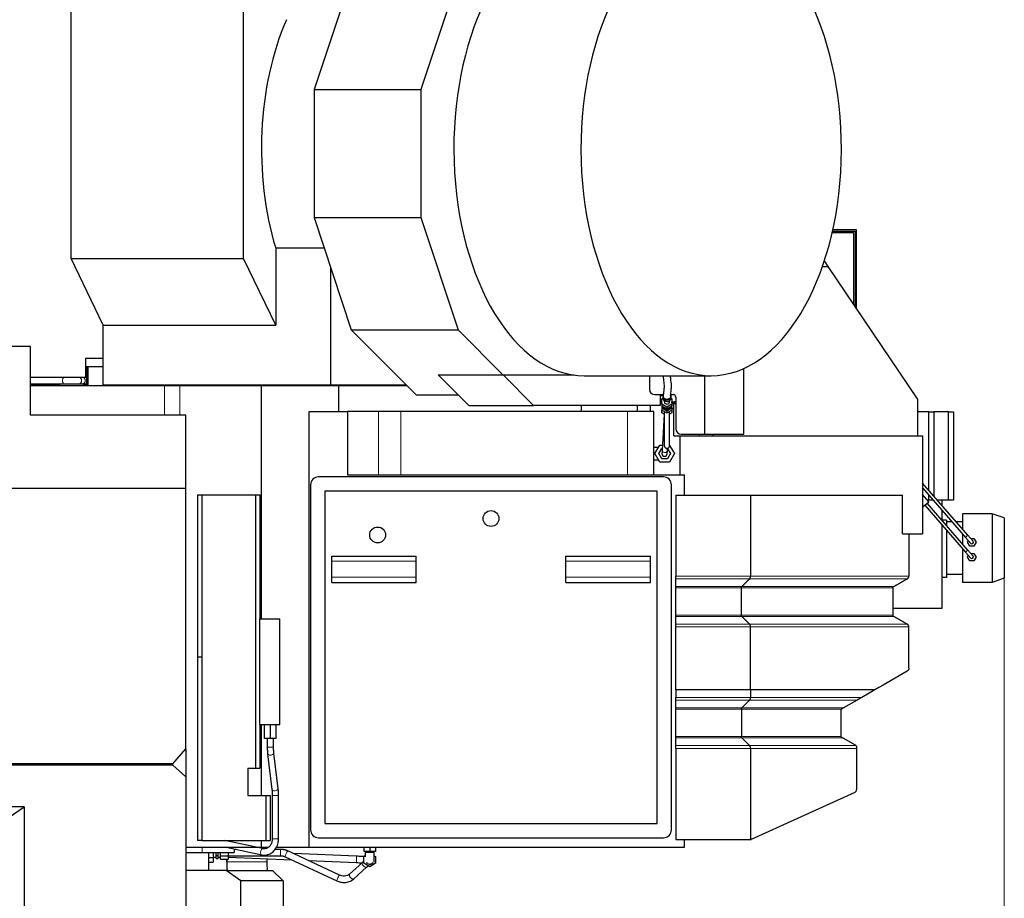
# Model space of a CAD drawing. Header units: inches. Extents: x 0 to 23760, y -13 to 16800.
# Tile 246 of 247: x 20388 to 22254, y 13508 to 15173. Entities that reach past the tile are written whole.
import ezdxf

# ---------------------------------------------------------------- set-up
doc = ezdxf.new("R2010")
doc.units = ezdxf.units.IN
doc.layers.add('254', color=7, linetype='Continuous', true_color=0xffffff)
doc.styles.add('latin_extended', font='simplex.shx')
doc.dimstyles.get("Standard").update_dxf_attribs({"dimtxt": 0.18, "dimasz": 0.18, "dimexe": 0.18, "dimexo": 0.0625, "dimgap": 0.09, "dimtad": 0, "dimtih": 1, "dimtoh": 1, "dimdec": 4, "dimzin": 0, "dimdsep": 46, "dimtxsty": 'Standard', "dimcen": 0.09, "dimadec": 0, "dimazin": 0, "dimtfac": 1, "dimtdec": 4, "dimtofl": 0, "dimtmove": 0, "dimatfit": 3, "dimfxl": 1, "dimtolj": 1, "dimtzin": 0, "dimarcsym": 0})

# ---------------------------------------------------------------- blocks, each defined once
blk = doc.blocks.new('_U13')
at = {"layer": '254', "color": 3, "linetype": 'Continuous', "lineweight": 13, "transparency": 16777216}
for p, q in [((22254.5, 14131.8), (22254.5, 10458.8)), ((20346.5, 12536.9), (20346.5, 10458.8)), ((20486.5, 10498.8), (22114.5, 10498.8))]:
    blk.add_line(p, q, dxfattribs=at)
at = {"layer": '254', "color": 3, "transparency": 16777216}
for points in [[(20486.5, 10522.2), (20486.5, 10475.5), (20346.5, 10498.8)], [(22114.5, 10475.5), (22114.5, 10522.2), (22254.5, 10498.8)]]:
    blk.add_solid(points, dxfattribs=at)
at = {"layer": 'Defpoints', "color": 0, "transparency": 16777216}
for p in [(22254.5, 14171.8), (20346.5, 12576.9), (22254.5, 10498.8)]:
    blk.add_point(p, dxfattribs=at)
at = {"layer": '254', "color": 2, "lineweight": 13, "transparency": 16777216, "insert": (21067.2, 10708.8), "char_height": 140, "attachment_point": 1, "style": 'latin_extended'}
blk.add_mtext('\\A1;1908', dxfattribs=at)

msp = doc.modelspace()

# ---------------------------------------------------------------- linework, layer by layer
at = {"layer": '254', "color": 2, "linetype": 'Continuous', "lineweight": 25}
for p, q in [((21015.208, 15249.048), (20946.215, 15040.706)), ((21217.425, 15249.048), (21148.431, 15040.706)), ((20485.704, 14720.397), (20485.704, 15226.943)), ((20812.546, 14720.397), (20812.546, 15226.943)), ((20946.215, 15040.706), (21148.431, 15040.706)), ((20946.215, 15040.706), (20946.215, 14798.454)), ((21148.431, 15040.706), (21148.431, 14798.454)), ((20946.215, 14798.454), (21016.668, 14585.703)), ((20946.215, 14798.454), (21148.431, 14798.454)), ((21148.431, 14798.454), (21218.885, 14585.703)), ((21928.293, 14770.22), (21968.477, 14770.22)), ((21928.776, 14772.344), (21971.477, 14772.344)), ((21974.477, 14775.344), (21929.441, 14775.344)), ((21968.477, 14770.22), (21968.477, 14635.012)), ((21971.477, 14772.344), (21971.477, 14630.562)), ((21974.477, 14626.118), (21974.477, 14775.344)), ((20965.492, 14740.241), (20873.233, 14740.241)), ((20873.233, 14740.241), (20873.233, 14594.303)), ((20485.704, 14720.397), (20812.546, 14720.397)), ((20546.392, 14594.303), (20485.704, 14720.397)), ((20873.233, 14594.303), (20812.546, 14720.397)), ((21920.702, 14705.845), (21913.517, 14716.497)), ((20977.266, 14704.687), (20977.266, 14481.08)), ((21909.93, 14705.845), (21920.702, 14705.845)), ((22089.997, 14454.856), (21920.702, 14705.845)), ((20546.392, 14481.08), (20546.392, 14594.303)), ((20546.392, 14594.303), (20873.233, 14594.303)), ((21016.668, 14585.703), (21139.398, 14462.165)), ((21016.668, 14585.703), (21218.885, 14585.703)), ((21218.885, 14585.703), (21304.096, 14499.931)), ((20408.497, 14553.845), (20346.497, 14553.845)), ((20408.497, 14423.845), (20408.497, 14553.845)), ((20546.392, 14531.345), (20512.557, 14531.345)), ((20512.557, 14531.345), (20512.557, 14495.345)), ((20514.649, 14516.08), (20517.105, 14516.08)), ((20514.649, 14516.08), (20514.649, 14479.845)), ((20517.105, 14516.08), (20546.391, 14516.08)), ((20517.105, 14516.08), (20517.105, 14479.845)), ((21760.997, 14387.845), (21760.997, 14512.446)), ((20472.556, 14495.345), (20408.497, 14495.345)), ((20472.556, 14495.345), (20472.446, 14495.341)), ((20507.377, 14495.345), (20500.498, 14495.345)), ((20507.531, 14495.341), (20507.374, 14495.345)), ((20514.65, 14495.345), (20507.374, 14495.345)), ((21181.492, 14499.93), (21304.365, 14499.93)), ((21239.113, 14441.93), (21181.492, 14499.93)), ((21304.365, 14499.93), (21438.289, 14499.93)), ((21361.986, 14441.93), (21304.365, 14499.93)), ((21457.962, 14498.561), (21698.793, 14498.561)), ((21581.788, 14498.561), (21581.788, 14472.845)), ((21686.775, 14387.845), (21686.775, 14498.562)), ((20408.497, 14483.345), (20472.556, 14483.345)), ((20464.586, 14481.845), (20408.498, 14481.845)), ((20408.5, 14479.845), (20662.766, 14479.845)), ((20500.498, 14483.345), (20507.377, 14483.345)), ((20507.374, 14483.345), (20514.65, 14483.345)), ((20512.557, 14481.845), (20508.444, 14481.845)), ((20512.557, 14483.345), (20512.557, 14481.845)), ((20512.557, 14481.845), (20514.652, 14481.845)), ((20513.888, 14481.369), (20513.416, 14481.845)), ((20514.361, 14481.845), (20513.888, 14481.369)), ((20513.888, 14481.369), (20514.649, 14481.369)), ((20546.392, 14481.08), (20977.266, 14481.08)), ((20582.637, 14481.08), (20582.637, 14479.845)), ((20596.564, 14481.08), (20596.564, 14479.845)), ((20662.766, 14479.845), (20691.592, 14479.845)), ((20691.592, 14479.845), (20846.497, 14479.845)), ((20846.497, 14479.845), (20993.04, 14479.845)), ((20846.497, 14037.86), (20846.497, 14479.845)), ((20957.917, 14481.08), (20957.917, 14479.845)), ((20977.266, 14481.08), (21120.61, 14481.08)), ((20993.04, 14479.845), (21121.836, 14479.845)), ((20993.04, 14430.845), (20993.04, 14479.845)), ((21139.398, 14462.165), (21219.012, 14462.165)), ((21591.788, 14462.845), (21607.466, 14462.845)), ((21602.209, 14462.165), (21607.247, 14462.165)), ((21602.213, 14462.845), (21602.213, 14441.93)), ((21605.497, 14455.052), (21607.134, 14455.965)), ((21605.497, 14444.456), (21605.497, 14455.052)), ((21606.997, 14460.236), (21606.997, 14457.389)), ((21606.997, 14457.389), (21606.997, 14457.389)), ((21609.997, 14451.357), (21609.997, 14449.754)), ((21619.997, 14449.754), (21619.997, 14451.357)), ((21619.997, 14449.754), (21619.997, 14449.754)), ((21622.527, 14462.845), (21626.788, 14462.845)), ((21622.859, 14455.965), (21624.497, 14455.052)), ((21622.997, 14457.389), (21622.997, 14460.236)), ((21624.496, 14447.343), (21626.872, 14447.343)), ((21624.497, 14455.052), (21624.497, 14444.456)), ((21631.788, 14457.845), (21631.788, 14397.845)), ((22089.997, 14454.856), (22089.997, 14384.345)), ((20936.497, 14430.845), (21009.141, 14430.845)), ((20936.497, 13604.845), (20936.497, 14430.845)), ((21068.331, 14430.845), (21009.141, 14430.845)), ((21009.141, 14430.845), (21009.141, 14310.845)), ((21110.41, 14430.845), (21068.331, 14430.845)), ((21540.412, 14430.845), (21110.41, 14430.845)), ((21239.113, 14441.93), (21361.986, 14441.93)), ((21602.213, 14441.93), (21361.986, 14441.93)), ((21453.128, 14430.845), (21453.128, 14441.931)), ((21558.977, 14430.845), (21453.128, 14430.845)), ((21467.014, 14430.845), (21467.014, 14430.846)), ((21590.35, 14430.845), (21540.412, 14430.845)), ((21558.977, 14430.845), (21558.977, 14441.931)), ((21583.977, 14430.845), (21558.977, 14430.845)), ((21583.977, 14430.845), (21583.977, 14441.931)), ((21590.35, 14310.845), (21590.35, 14430.845)), ((21602.211, 14445.845), (21605.494, 14445.845)), ((21605.497, 14444.456), (21605.497, 14440.832)), ((21614.997, 14439.158), (21605.497, 14444.456)), ((21605.497, 14440.833), (21605.497, 14437.209)), ((21614.997, 14435.534), (21605.497, 14440.832)), ((21605.497, 14437.209), (21605.497, 14433.585)), ((21605.497, 14437.209), (21614.997, 14431.911)), ((21605.497, 14428.359), (21605.497, 14433.586)), ((21605.497, 14433.585), (21614.997, 14428.288)), ((21609.997, 14425.761), (21605.497, 14428.359)), ((21608.163, 14437.793), (21608.163, 14437.275)), ((21608.163, 14437.793), (21612.33, 14435.468)), ((21608.163, 14437.275), (21612.33, 14434.951)), ((21609.997, 14431.076), (21609.997, 14366.091)), ((21612.33, 14435.468), (21612.33, 14434.951)), ((21624.497, 14444.456), (21614.997, 14439.158)), ((21624.497, 14440.832), (21614.997, 14435.534)), ((21614.997, 14439.158), (21614.997, 14435.534)), ((21614.997, 14431.911), (21624.497, 14437.209)), ((21614.997, 14428.288), (21624.497, 14433.585)), ((21614.997, 14431.911), (21614.997, 14428.288)), ((21617.663, 14435.468), (21621.83, 14437.793)), ((21617.663, 14434.951), (21621.83, 14437.275)), ((21617.663, 14435.468), (21617.663, 14434.951)), ((21619.997, 14366.091), (21619.997, 14431.076)), ((21624.497, 14428.359), (21619.997, 14425.761)), ((21621.83, 14437.793), (21621.83, 14437.275)), ((21624.495, 14445.845), (21631.786, 14445.845)), ((21624.496, 14437.66), (21628.081, 14435.59)), ((21624.497, 14444.456), (21624.497, 14440.832)), ((21624.497, 14437.209), (21624.497, 14440.833)), ((21624.497, 14437.209), (21624.497, 14433.585)), ((21624.497, 14433.586), (21624.497, 14428.359)), ((21628.083, 14384.345), (21628.083, 14445.844)), ((22111.12, 14429.845), (22089.996, 14429.845)), ((22111.12, 14429.845), (22121.12, 14429.845)), ((22111.12, 14281.781), (22111.12, 14429.845)), ((22148.477, 14429.845), (22121.12, 14429.845)), ((22121.12, 14429.845), (22121.12, 14270.253)), ((22148.477, 14429.845), (22158.477, 14429.845)), ((22148.477, 14262.845), (22148.477, 14429.845)), ((22158.477, 14429.845), (22158.477, 14262.845)), ((20702.997, 14423.845), (20408.497, 14423.845)), ((20702.997, 14285.107), (20702.997, 14423.845)), ((21609.564, 14426.009), (21605.821, 14356.964)), ((21628.083, 14384.345), (21639.497, 14384.345)), ((21639.497, 14384.345), (22099.497, 14384.345)), ((21639.497, 14384.345), (21639.497, 14310.845)), ((21641.788, 14387.845), (21686.775, 14387.845)), ((21676.517, 14384.345), (21676.517, 14387.845)), ((21686.775, 14387.845), (21760.997, 14387.845)), ((21702.059, 14384.345), (21702.059, 14387.845)), ((22099.497, 14384.345), (22099.497, 14198.845)), ((21597.997, 14362.345), (21590.35, 14362.345)), ((21592.021, 14350.845), (21601.259, 14366.845)), ((21599.527, 14350.845), (21605.012, 14360.345)), ((21601.259, 14366.845), (21606.357, 14366.845)), ((21605.012, 14360.345), (21606.004, 14360.345)), ((21615.806, 14356.423), (21616.06, 14361.094)), ((21616.016, 14360.285), (21621.466, 14350.845)), ((21619.997, 14366.39), (21628.972, 14350.845)), ((21590.35, 14339.345), (21597.997, 14339.345)), ((21601.259, 14334.845), (21592.021, 14350.845)), ((21605.012, 14341.345), (21599.527, 14350.845)), ((21619.734, 14334.845), (21601.259, 14334.845)), ((21615.981, 14341.345), (21605.012, 14341.345)), ((21621.466, 14350.845), (21615.981, 14341.345)), ((21628.972, 14350.845), (21619.734, 14334.845)), ((21608.497, 14306.845), (20954.497, 14306.845)), ((21009.141, 14310.845), (21648.497, 14310.845)), ((21648.497, 14272.334), (21648.497, 14310.845)), ((20702.997, 14285.107), (20346.497, 14285.107)), ((20702.997, 13791.531), (20702.997, 14285.107)), ((20939.497, 14291.845), (20939.497, 13637.845)), ((21596.497, 14279.845), (20966.497, 14279.845)), ((20966.497, 14279.845), (20966.497, 13649.845)), ((21596.497, 13649.845), (21596.497, 14279.845)), ((21623.497, 13637.845), (21623.497, 14291.845)), ((22099.497, 14286.021), (22180.881, 14192.209)), ((22185.413, 14196.141), (22099.498, 14295.177)), ((20725.292, 14272.845), (20725.292, 13965.453)), ((20725.292, 14272.845), (20733.292, 14272.845)), ((20733.292, 14272.845), (20835.292, 14272.845)), ((20733.292, 14272.845), (20733.292, 13965.453)), ((20835.292, 14272.845), (20843.292, 14272.845)), ((20835.292, 14272.845), (20835.292, 13754.845)), ((20843.292, 14272.845), (20843.292, 14037.843)), ((21631.497, 14272.345), (21631.497, 14118.941)), ((21631.497, 14272.345), (21773.488, 14272.345)), ((21773.488, 14272.345), (22061.275, 14272.345)), ((21773.488, 14272.345), (21773.488, 14118.941)), ((22061.275, 14198.845), (22061.275, 14272.345)), ((22111.181, 14259.814), (22099.497, 14273.282)), ((22111.12, 14262.845), (22108.551, 14262.845)), ((22111.12, 14262.845), (22111.12, 14272.625)), ((22119.603, 14262.845), (22111.12, 14262.845)), ((22135.977, 14262.845), (22127.547, 14262.845)), ((22148.477, 14262.845), (22135.977, 14262.845)), ((22135.977, 14262.845), (22135.977, 14253.126)), ((22158.477, 14262.845), (22148.477, 14262.845)), ((22099.496, 14251.918), (22100.606, 14250.64)), ((22100.606, 14250.64), (22111.181, 14259.814)), ((22103.627, 14253.261), (22180.881, 14164.209)), ((22185.413, 14168.141), (22108.159, 14257.193)), ((22135.977, 14243.969), (22135.977, 14225.126)), ((22144.977, 14224.845), (22136.222, 14224.845)), ((22144.977, 14224.845), (22144.977, 14214.752)), ((22175.477, 14236.845), (22175.477, 14207.595)), ((22231.477, 14236.845), (22175.477, 14236.845)), ((22231.477, 14236.845), (22231.477, 14106.845)), ((22254.477, 14228.925), (22231.477, 14236.845)), ((22231.477, 14236.845), (22231.477, 14106.845)), ((22254.477, 14228.925), (22254.477, 14114.764)), ((22135.977, 14215.97), (22135.977, 14057.295)), ((22155.172, 14221.845), (22144.977, 14221.845)), ((22144.977, 14205.596), (22144.977, 14115.845)), ((22175.477, 14221.845), (22163.115, 14221.845)), ((22061.275, 14198.845), (22099.497, 14198.845)), ((22073.497, 14198.845), (22073.497, 14118.941)), ((22175.477, 14198.438), (22175.477, 14179.594)), ((22190.71, 14180.879), (22180.881, 14192.209)), ((22184.894, 14182.845), (22186.537, 14185.69)), ((22195.243, 14184.811), (22185.413, 14196.141)), ((22190.876, 14189.845), (22197.018, 14189.845)), ((22197.018, 14189.845), (22201.06, 14182.845)), ((22175.477, 14170.439), (22175.477, 14106.845)), ((22188.935, 14175.845), (22184.894, 14182.845)), ((22195.243, 14156.811), (22185.413, 14168.141)), ((22197.018, 14175.845), (22188.935, 14175.845)), ((22201.06, 14182.845), (22197.018, 14175.845)), ((20979.497, 14146.845), (20979.497, 14156.845)), ((20979.497, 14156.845), (21139.497, 14156.845)), ((21139.497, 14146.845), (21139.497, 14156.845)), ((21423.497, 14146.845), (21423.497, 14156.845)), ((21423.497, 14156.845), (21583.497, 14156.845)), ((21583.497, 14146.845), (21583.497, 14156.845)), ((22190.71, 14152.879), (22180.881, 14164.209)), ((22184.894, 14154.845), (22186.537, 14157.69)), ((22188.935, 14147.845), (22184.894, 14154.845)), ((22190.876, 14161.845), (22197.018, 14161.845)), ((22197.018, 14161.845), (22201.06, 14154.845)), ((22201.06, 14154.845), (22197.018, 14147.845)), ((20979.497, 14116.845), (20979.497, 14146.845)), ((21139.497, 14116.845), (21139.497, 14146.845)), ((21423.497, 14116.845), (21423.497, 14146.845)), ((21583.497, 14116.845), (21583.497, 14146.845)), ((22197.018, 14147.845), (22188.935, 14147.845)), ((20979.497, 14106.845), (20979.497, 14116.845)), ((21139.497, 14106.845), (21139.497, 14116.845)), ((21423.497, 14106.845), (21423.497, 14116.845)), ((21583.497, 14106.845), (21583.497, 14116.845)), ((21631.497, 14113.745), (21631.497, 14118.941)), ((22144.977, 14115.845), (22135.977, 14115.845)), ((22175.477, 14121.845), (22144.977, 14121.845)), ((22254.477, 14114.764), (22231.477, 14106.845)), ((20979.497, 14106.845), (21139.497, 14106.845)), ((21423.497, 14106.845), (21583.497, 14106.845)), ((21631.497, 14096.424), (21631.497, 14099.022)), ((21631.497, 14044.888), (21631.497, 14096.424)), ((21756.168, 14044.888), (21756.168, 14096.424)), ((22043.497, 14044.888), (22043.497, 14096.424)), ((22231.477, 14106.845), (22175.477, 14106.845)), ((22135.977, 14057.295), (22043.498, 14057.295)), ((20843.292, 14037.849), (20881.292, 14037.849)), ((20843.292, 13837.849), (20843.292, 14037.849)), ((20881.292, 13837.849), (20881.292, 14037.849)), ((21631.497, 14022.372), (21631.497, 14027.568)), ((20725.292, 13965.453), (20725.292, 13617.845)), ((20733.292, 13965.453), (20725.292, 13965.453)), ((20733.292, 13965.453), (20733.292, 13617.845)), ((21631.497, 13903.431), (21631.497, 13888.936)), ((21631.497, 13883.745), (21631.497, 13888.936)), ((21773.488, 13903.431), (21773.488, 13888.936)), ((21773.488, 13903.431), (21773.488, 13903.431)), ((22009.266, 13903.431), (21984.227, 13888.936)), ((21631.497, 13869.022), (21631.497, 13883.745)), ((21631.497, 13866.424), (21631.497, 13869.022)), ((21757.034, 13869.022), (21771.756, 13883.745)), ((21975.26, 13883.745), (21949.829, 13869.022)), ((21631.497, 13814.888), (21631.497, 13866.424)), ((21756.168, 13866.424), (21756.168, 13814.888)), ((21944.497, 13864.206), (21944.497, 13816.129)), ((20843.292, 13837.854), (20843.292, 13754.845)), ((20843.292, 13837.849), (20881.292, 13837.849)), ((20846.497, 13702.858), (20846.497, 13837.854)), ((20852.292, 13810.849), (20852.292, 13837.849)), ((20863.292, 13810.849), (20863.292, 13837.849)), ((20874.292, 13810.849), (20874.292, 13837.849)), ((21631.497, 13812.29), (21631.497, 13814.888)), ((21631.497, 13797.568), (21631.497, 13812.29)), ((21757.034, 13812.29), (21771.756, 13797.568)), ((21948.146, 13812.29), (21971.497, 13798.809)), ((20863.292, 13810.849), (20852.292, 13810.849)), ((20857.292, 13810.849), (20857.292, 13794.702)), ((20874.292, 13810.849), (20863.292, 13810.849)), ((20869.292, 13794.702), (20869.292, 13810.849)), ((21631.497, 13792.372), (21631.497, 13797.568)), ((21973.008, 13797.568), (21973.191, 13797.349)), ((20677.997, 13763.068), (20702.997, 13791.531)), ((20702.997, 13791.532), (20702.997, 13738.15)), ((20858.018, 13781.811), (20866.153, 13714.175)), ((20878.067, 13715.608), (20869.932, 13783.244)), ((21631.497, 13792.372), (21631.497, 13619.345)), ((21773.488, 13792.372), (21773.488, 13619.573)), ((21974.497, 13792.372), (21974.497, 13714.28)), ((20677.997, 13763.068), (20346.497, 13763.068)), ((20677.997, 13760.329), (20346.497, 13760.329)), ((20677.997, 13760.329), (20677.997, 13763.068)), ((20702.997, 13738.15), (20677.997, 13760.329)), ((20702.997, 13738.15), (20702.997, 13138.066)), ((20820.292, 13754.845), (20835.292, 13754.845)), ((20820.292, 13754.845), (20820.292, 13702.845)), ((20835.292, 13754.845), (20843.292, 13754.845)), ((20820.292, 13702.845), (20855.292, 13702.845)), ((20855.292, 13702.845), (20863.292, 13702.845)), ((20855.292, 13617.845), (20855.292, 13702.845)), ((20863.292, 13617.845), (20863.292, 13702.845)), ((20866.792, 13702.718), (20866.792, 13621.02)), ((20878.792, 13621.02), (20878.792, 13702.718)), ((21970.969, 13708.814), (21774.322, 13619.878)), ((20396.785, 13681.482), (20346.497, 13681.482)), ((20347.497, 13647.873), (20396.785, 13681.482)), ((20396.785, 13681.482), (20396.785, 13465.506)), ((20966.497, 13649.845), (21596.497, 13649.845)), ((20733.292, 13617.845), (20725.292, 13617.845)), ((20733.292, 13617.845), (20855.292, 13617.845)), ((20849.194, 13602.283), (20776.092, 13617.845)), ((20846.497, 13604.845), (20846.497, 13617.847)), ((20855.292, 13617.845), (20863.292, 13617.845)), ((20954.497, 13622.845), (21608.497, 13622.845)), ((21631.497, 13619.345), (21771.85, 13619.345)), ((21648.497, 13604.845), (21648.497, 13619.351)), ((20702.996, 13594.845), (20733.868, 13594.845)), ((20702.999, 13604.845), (20846.497, 13604.845)), ((20733.868, 13594.845), (20794.249, 13594.845)), ((20746.497, 13560.984), (20746.497, 13594.844)), ((20754.997, 13594.845), (20754.997, 13585.607)), ((20760.622, 13589.36), (20760.622, 13594.845)), ((20760.622, 13583.875), (20760.622, 13589.36)), ((20760.622, 13589.36), (20764.497, 13589.36)), ((20764.497, 13589.36), (20764.497, 13594.845)), ((20764.497, 13583.875), (20764.497, 13589.36)), ((20768.497, 13588.494), (20768.497, 13594.845)), ((20768.497, 13588.494), (20783.997, 13588.494)), ((20768.497, 13582.143), (20768.497, 13588.494)), ((20779.528, 13604.845), (20846.696, 13590.546)), ((20783.997, 13588.494), (20783.997, 13594.845)), ((20783.997, 13588.845), (20882.638, 13588.845)), ((20783.997, 13582.143), (20783.997, 13588.494)), ((20794.249, 13601.711), (20794.249, 13594.845)), ((20798.318, 13600.845), (20794.251, 13600.845)), ((20846.497, 13604.845), (20859.149, 13604.845)), ((20849.194, 13602.283), (20849.095, 13602.301)), ((20849.194, 13602.283), (20849.194, 13602.283)), ((20856.538, 13604.846), (20856.538, 13603.141)), ((20882.638, 13600.845), (20871.83, 13600.845)), ((20874.665, 13604.845), (20936.497, 13604.845)), ((20994.507, 13552.053), (20896.28, 13597.836)), ((21026.766, 13587.874), (20907.008, 13592.835)), ((20936.497, 13604.845), (21648.497, 13604.845)), ((21040.497, 13604.845), (21040.497, 13596.845)), ((21051.497, 13596.845), (21040.497, 13596.845)), ((21040.497, 13587.195), (21042.997, 13588.639)), ((21042.997, 13588.639), (21042.997, 13589.924)), ((21045.497, 13596.845), (21045.497, 13594.845)), ((21051.497, 13604.845), (21051.497, 13596.845)), ((21062.497, 13596.845), (21051.497, 13596.845)), ((21057.497, 13594.845), (21057.497, 13596.845)), ((21059.997, 13594.845), (21059.994, 13594.845)), ((21059.997, 13588.639), (21062.497, 13587.195)), ((21062.497, 13604.845), (21062.497, 13596.845)), ((20746.496, 13585.607), (20754.997, 13585.607)), ((20746.496, 13576.369), (20754.997, 13576.369)), ((20746.497, 13560.983), (20746.497, 13576.368)), ((20754.997, 13585.845), (20760.622, 13585.845)), ((20754.997, 13585.607), (20754.997, 13576.369)), ((20760.622, 13583.875), (20764.497, 13583.875)), ((20764.497, 13585.845), (20768.497, 13585.845)), ((20768.497, 13582.143), (20783.997, 13582.143)), ((20780.455, 13582.144), (20780.455, 13577.182)), ((20780.466, 13577.182), (20780.466, 13582.144)), ((20783.999, 13585.919), (20904.117, 13580.944)), ((20856.538, 13582.915), (20856.538, 13577.182)), ((20891.211, 13586.96), (20989.437, 13541.176)), ((20935.289, 13579.653), (21026.27, 13575.884)), ((21037.574, 13576.277), (21013.064, 13553.945)), ((21040.497, 13574.494), (21040.497, 13587.195)), ((21051.497, 13568.143), (21040.497, 13574.494)), ((21062.497, 13574.494), (21051.497, 13568.143)), ((21062.497, 13587.195), (21062.497, 13574.494)), ((20779.212, 13560.984), (20702.997, 13560.984)), ((20807.497, 13540.984), (20779.212, 13560.984)), ((20779.212, 13560.984), (20867.497, 13560.984)), ((20867.497, 13560.984), (20887.497, 13540.984)), ((21021.146, 13545.075), (21045.656, 13567.406)), ((20807.497, 13454.17), (20807.497, 13540.984)), ((20887.497, 13540.984), (20807.497, 13540.984)), ((20887.497, 13540.984), (20887.497, 13454.17))]:
    msp.add_line(p, q, dxfattribs=at)
at = {"layer": '254', "color": 110, "linetype": 'Continuous', "lineweight": 13}
for p, q in [((20662.766, 14423.845), (20662.766, 14479.845)), ((20691.592, 14423.845), (20691.592, 14479.845)), ((21068.331, 14310.845), (21068.331, 14430.845)), ((21110.41, 14310.845), (21110.41, 14430.845)), ((21540.412, 14310.845), (21540.412, 14430.845)), ((21597.997, 14362.344), (21597.997, 14361.194)), ((21597.997, 14340.495), (21597.997, 14339.345)), ((22185.413, 14196.141), (22180.881, 14192.209)), ((22180.881, 14164.209), (22185.413, 14168.141)), ((20979.497, 14146.845), (21139.497, 14146.845)), ((21423.497, 14146.845), (21583.497, 14146.845)), ((20979.497, 14116.845), (21139.497, 14116.845)), ((21423.497, 14116.845), (21583.497, 14116.845)), ((21771.756, 14113.745), (21631.497, 14113.745)), ((22070.497, 14113.745), (21771.756, 14113.745)), ((21757.034, 14099.022), (21631.497, 14099.022)), ((21756.168, 14096.424), (21631.497, 14096.424)), ((22043.497, 14096.424), (21756.168, 14096.424)), ((22044.997, 14099.022), (21757.034, 14099.022)), ((21756.168, 14044.888), (21631.497, 14044.888)), ((21757.034, 14042.29), (21631.497, 14042.29)), ((22043.497, 14044.888), (21756.168, 14044.888)), ((22044.997, 14042.29), (21757.034, 14042.29)), ((21771.756, 14027.568), (21631.497, 14027.568)), ((21773.488, 14022.372), (21631.497, 14022.372)), ((22070.496, 14027.568), (21771.756, 14027.568)), ((22073.496, 14022.372), (21773.488, 14022.372)), ((21773.488, 13888.936), (21631.497, 13888.936)), ((21984.227, 13888.936), (21773.488, 13888.936)), ((21771.756, 13883.745), (21631.497, 13883.745)), ((21757.034, 13869.022), (21631.497, 13869.022)), ((21949.829, 13869.022), (21757.034, 13869.022)), ((21975.26, 13883.745), (21771.756, 13883.745)), ((21756.168, 13866.424), (21631.497, 13866.424)), ((21945.477, 13866.424), (21756.168, 13866.424)), ((21756.168, 13814.888), (21631.497, 13814.888)), ((21757.034, 13812.29), (21631.497, 13812.29)), ((21944.765, 13814.888), (21756.168, 13814.888)), ((21948.146, 13812.29), (21757.034, 13812.29)), ((20860.586, 13794.702), (20857.292, 13794.702)), ((20869.292, 13794.702), (20860.586, 13794.702)), ((21771.756, 13797.568), (21631.497, 13797.568)), ((21973.008, 13797.568), (21771.756, 13797.568)), ((20858.018, 13781.812), (20858.018, 13781.811)), ((21631.497, 13792.372), (21773.488, 13792.372)), ((21773.488, 13792.372), (21974.497, 13792.372)), ((20866.153, 13714.175), (20866.153, 13714.175)), ((20870.086, 13702.718), (20866.793, 13702.718)), ((20878.792, 13702.718), (20870.086, 13702.718)), ((20870.086, 13621.02), (20866.793, 13621.02)), ((20878.792, 13621.02), (20870.086, 13621.02)), ((20733.868, 13604.845), (20733.868, 13594.845)), ((20882.638, 13600.845), (20882.638, 13588.845)), ((20856.538, 13577.182), (20780.466, 13577.182)), ((21026.27, 13575.884), (21026.766, 13587.874))]:
    msp.add_line(p, q, dxfattribs=at)
at = {"layer": '254', "color": 2, "linetype": 'Continuous', "lineweight": 25}
for centre in [(21281.497, 14227.845), (21066.497, 14196.845)]:
    msp.add_circle(centre, 15, dxfattribs=at)
for centre, radius, start, end in [((21591.788, 14472.845), 10, 180, 270), ((21626.788, 14457.845), 5, 0, 90), ((21641.788, 14397.845), 10, 180, 270), ((21610.497, 14350.845), 5, 176.923125, 356.900625), ((20954.497, 14291.845), 15, 90, 180), ((21608.497, 14291.845), 15, 0, 90), ((22192.977, 14182.845), 3, 220.942342, 40.942342), ((22192.977, 14154.845), 3, 220.942342, 40.942342), ((21947.497, 13864.206), 3, 132.31333, 180), ((21947.497, 13864.206), 3, 120.067013, 132.313944), ((21947.497, 13816.129), 3, 180, 204.435406), ((21947.497, 13816.129), 3, 204.435938, 213.7425), ((21968.497, 13793.613), 6, 41.238268, 60), ((21968.497, 13714.28), 6, 294.335399, 0), ((20954.497, 13637.845), 15, 180, 270), ((21608.497, 13637.845), 15, 270, 0), ((21771.85, 13625.345), 6, 270, 285.847156), ((21051.497, 13581.845), 9, 281.941875, 316.063125)]:
    msp.add_arc(centre, radius, start, end, dxfattribs=at)
for centre, major_axis, ratio, start_param, end_param in [((21457.962, 14929.061), (0, -430.5), 0.57357644, 3.25254614, 6.28318531), ((21698.793, 14929.061), (0, -430.5), 0.57357644, 3.25254614, 9.31382448), ((21077.67, 14929.061), (0, 403.35), 0.57357644, 0.92044268, 2.05796875), ((21565.5, 14609.844), (0, 155.998), 0.81915204, 3.43307355, 3.46969274), ((21607.371, 14609.844), (0, 162.501), 0.81915204, 3.10291179, 3.12755366), ((21614.997, 14460.236), (-8, 0), 0.96592583, 5.72770336, 6.28318531), ((21614.997, 14460.236), (-8, 0), 0.96592583, 0, 2.00874489), ((21614.997, 14457.389), (-8, 0), 0.96592583, 0, 2.00874489), ((21614.997, 14449.754), (5, 0), 0.96592583, 3.14158357, 5.15033754), ((21614.997, 14449.754), (5, 0), 0.96592583, 5.15033754, 6.28318531), ((21614.997, 14460.236), (-8, 0), 0.96592583, 2.00874489, 3.54959792), ((21614.997, 14457.389), (-8, 0), 0.96592583, 2.00874489, 3.14168174), ((21607.371, 14609.844), (0, 162.501), 0.81915204, 3.26116952, 3.32616122), ((21626.872, 14609.844), (0, 162.501), 0.81915204, 3.14159265, 3.18370963), ((21614.997, 14444.06), (-9.8, 0), 0.96592583, 0.37100829, 0.79912612), ((21614.997, 14444.577), (-9.8, 0), 0.96592583, 0.4507218, 0.79912612), ((21614.997, 14442.507), (-9, 0), 0.96592583, 0.44502623, 2.69656641), ((21614.997, 14445.095), (9, 0), 0.96592583, 3.88497202, 4.49856433), ((21614.997, 14444.577), (-9.8, 0), 0.96592583, 1.29526898, 1.84632367), ((21614.997, 14444.06), (-9.8, 0), 0.96592583, 1.29526898, 1.84632367), ((21614.997, 14445.095), (9, 0), 0.96592583, 4.92621363, 5.53980595), ((21614.997, 14444.06), (-9.8, 0), 0.96592583, 2.34246653, 2.77058437), ((21614.997, 14444.577), (-9.8, 0), 0.96592583, 2.34246653, 2.69087085), ((21771.85, 13625.345), (5.685, 1.919), 1, 4.66334358, 4.81149137), ((21018.488, 13577.182), (0, 238.037), 0.99998523, 1.57079633, 1.6388977), ((21018.499, 13577.182), (0, -238.037), 0.99998523, 4.71238898, 4.78049036), ((21018.499, 13577.182), (0, 161.963), 0.99998523, 1.57079633, 1.67097), ((21017.105, 13549.51), (4.041, -4.435), 0.46528538, 3.14159265, 6.28318531)]:
    msp.add_ellipse(centre, major_axis=major_axis, ratio=ratio, start_param=start_param, end_param=end_param, dxfattribs=at)
at = {"layer": '254', "color": 110, "linetype": 'Continuous', "lineweight": 13}
for centre, major_axis, ratio, start_param, end_param in [((20472.556, 14489.345), (0, 6), 0.57357644, 0.0319068, 3.14208353), ((20500.498, 14489.345), (0, -6), 0.81915204, 1.57079633, 3.14797401), ((20500.498, 14489.345), (0, -6), 0.81915204, 0, 1.57079633), ((20507.374, 14489.345), (0, 6), 0.81915204, 3.14110178, 6.25127851), ((21610.814, 14356.694), (-4.993, 0.271), 0.70711089, 0.00003074, 3.14152521), ((21614.997, 14366.091), (-5, 0), 0.98768834, 0, 3.14159265), ((20863.975, 13782.528), (-5.957, -0.716), 0.4754858, 0, 1.07257201), ((20863.975, 13782.528), (-5.957, -0.716), 0.4754858, 1.07257201, 3.15132462), ((20872.11, 13714.892), (-5.957, -0.716), 0.4754858, 0, 1.07257201), ((20872.11, 13714.892), (-5.957, -0.716), 0.4754858, 1.07257201, 3.14160529), ((20847.945, 13596.414), (1.249, 5.868), 0.52713226, 1.77983203, 3.14161427), ((20847.945, 13596.414), (1.249, 5.868), 0.52713226, 0.03173207, 1.77983203), ((20893.746, 13592.398), (-2.535, -5.438), 0.1518423, 3.14159265, 6.28318531), ((21041.615, 13571.842), (4.041, -4.435), 0.46528538, 3.14159265, 6.27896379), ((20991.972, 13546.615), (-2.535, -5.438), 0.1518423, 3.14159265, 6.26934266)]:
    msp.add_ellipse(centre, major_axis=major_axis, ratio=ratio, start_param=start_param, end_param=end_param, dxfattribs=at)
at = {"layer": '254', "color": 2, "linetype": 'Continuous', "lineweight": 25}
for points, knots in [([(20507.374, 14495.345), (20505.369, 14495.345), (20500.738, 14495.345), (20491.352, 14495.345), (20481.273, 14495.345), (20475.394, 14495.345), (20472.556, 14495.345)], [0, 0, 0, 0, 0.24998857, 0.5, 0.75001143, 1, 1, 1, 1]), ([(21606.901, 14498.157), (21607.883, 14493.826), (21609.43, 14484.752), (21609.682, 14474.524), (21608.4, 14467.595), (21608.133, 14462.569), (21608.001, 14460.233)], [0, 0, 0, 0, 0.19518785, 0.4329174, 0.70120341, 1, 1, 1, 1]), ([(21622, 14460.192), (21622.214, 14462.673), (21622.527, 14468.241), (21623.804, 14476.402), (21623.096, 14487.273), (21621.834, 14495.161), (21621.272, 14498.064)], [0, 0, 0, 0, 0.32921526, 0.61797905, 0.86600942, 1, 1, 1, 1]), ([(20472.556, 14483.345), (20475.394, 14483.345), (20481.273, 14483.345), (20491.352, 14483.345), (20500.738, 14483.345), (20505.369, 14483.345), (20507.374, 14483.345)], [0, 0, 0, 0, 0.24998857, 0.5, 0.75001143, 1, 1, 1, 1]), ([(21620.194, 14455.68), (21620.128, 14455.609), (21619.992, 14455.47), (21619.782, 14455.271), (21619.564, 14455.082), (21619.338, 14454.902), (21619.105, 14454.732), (21618.865, 14454.572), (21618.618, 14454.421), (21618.363, 14454.281), (21618.018, 14454.108), (21617.578, 14453.919), (21617.038, 14453.736), (21616.487, 14453.597), (21615.925, 14453.503), (21615.425, 14453.459), (21614.995, 14453.449), (21614.637, 14453.457), (21614.282, 14453.484), (21613.93, 14453.527), (21613.58, 14453.589), (21613.233, 14453.668), (21612.888, 14453.764), (21612.494, 14453.895), (21612.058, 14454.07), (21611.587, 14454.301), (21611.138, 14454.565), (21610.709, 14454.863), (21610.363, 14455.143), (21610.09, 14455.391), (21609.884, 14455.595), (21609.688, 14455.806), (21609.502, 14456.024), (21609.326, 14456.248), (21609.16, 14456.48), (21609.004, 14456.719), (21608.858, 14456.965), (21608.68, 14457.298), (21608.484, 14457.723), (21608.295, 14458.245), (21608.151, 14458.778), (21608.053, 14459.321), (21608.008, 14459.803), (21608, 14460.108), (21608, 14460.228), (21608, 14460.232)], [0, 0, 0, 0, 0.01758561, 0.03504997, 0.05242341, 0.06973675, 0.08702113, 0.10430782, 0.12162811, 0.1390131, 0.15649353, 0.19073249, 0.22457169, 0.25823681, 0.29195702, 0.32596037, 0.3472976, 0.36848107, 0.38956565, 0.41060698, 0.43166105, 0.45278376, 0.47403044, 0.49545548, 0.52688154, 0.55806003, 0.5891719, 0.62039927, 0.65192226, 0.6695152, 0.68698514, 0.70436235, 0.7216776, 0.73896197, 0.75624673, 0.77356312, 0.79094225, 0.80841485, 0.84265382, 0.87649302, 0.91015814, 0.94387834, 0.97788169, 0.99921893, 1, 1, 1, 1]), ([(21622.001, 14460.191), (21622, 14460.107), (21621.996, 14459.921), (21621.978, 14459.634), (21621.944, 14459.33), (21621.896, 14459.029), (21621.833, 14458.73), (21621.756, 14458.432), (21621.664, 14458.137), (21621.522, 14457.741), (21621.307, 14457.255), (21620.992, 14456.695), (21620.623, 14456.167), (21620.342, 14455.838), (21620.194, 14455.68)], [0, 0, 0, 0, 0.05095825, 0.11275656, 0.17439388, 0.23599955, 0.29770314, 0.35963359, 0.42191843, 0.48468304, 0.61386018, 0.74202764, 0.87035311, 1, 1, 1, 1]), ([(21605.821, 14356.964), (21605.77, 14356.031), (21605.681, 14354.38), (21605.58, 14352.515), (21605.518, 14351.374), (21605.504, 14351.118), (21605.504, 14351.115)], [0, 0, 0, 0, 0.25001222, 0.5, 0.74998778, 1, 1, 1, 1]), ([(21610, 14366.248), (21610.001, 14366.248), (21610.001, 14366.129), (21609.994, 14365.788), (21610.011, 14365.344), (21610.117, 14364.696), (21610.265, 14364.119), (21610.447, 14363.8), (21610.486, 14363.737)], [0, 0, 0, 0, 0.3148053, 0.43067853, 0.55685099, 0.71923632, 0.94401628, 1, 1, 1, 1]), ([(21610.486, 14363.737), (21610.617, 14363.436), (21611.007, 14362.737), (21611.965, 14361.776), (21613.356, 14361.039), (21615.021, 14360.78), (21616.836, 14361.132), (21618.261, 14362.061), (21619.155, 14363.153), (21619.8, 14364.392), (21619.99, 14365.392), (21619.997, 14366.091)], [0, 0, 0, 0, 0.06900527, 0.17296549, 0.28981433, 0.41104622, 0.5465046, 0.69871287, 0.77742501, 0.85502073, 1, 1, 1, 1]), ([(21615.489, 14350.574), (21615.489, 14350.577), (21615.503, 14350.833), (21615.565, 14351.973), (21615.666, 14353.839), (21615.756, 14355.489), (21615.806, 14356.423)], [0, 0, 0, 0, 0.25001222, 0.5, 0.74998778, 1, 1, 1, 1]), ([(22073.497, 13944.057), (22073.496, 13943.878), (22073.488, 13943.703), (22073.456, 13943.357), (22073.433, 13943.187), (22073.399, 13942.998), (22073.395, 13942.977), (22073.388, 13942.936), (22073.375, 13942.873), (22073.345, 13942.731), (22073.316, 13942.612), (22073.254, 13942.379), (22073.208, 13942.23), (22073.132, 13942.014), (22073.106, 13941.943), (22073.065, 13941.838), (22073.051, 13941.804), (22073.022, 13941.736), (22073.008, 13941.702), (22072.935, 13941.536), (22072.874, 13941.41), (22072.747, 13941.168), (22072.682, 13941.052), (22072.546, 13940.831), (22072.476, 13940.724), (22072.368, 13940.571), (22072.332, 13940.521), (22072.258, 13940.423), (22072.221, 13940.376), (22072.109, 13940.235), (22072.034, 13940.146), (22071.881, 13939.976), (22071.803, 13939.895), (22071.647, 13939.74), (22071.568, 13939.666), (22071.329, 13939.453), (22071.167, 13939.324), (22070.838, 13939.087), (22070.672, 13938.98), (22070.503, 13938.882)], [0, 0, 0, 0, 0.0625, 0.0625, 0.125, 0.125, 0.1328125, 0.1328125, 0.140625, 0.15625, 0.1875, 0.1875, 0.25, 0.25, 0.28125, 0.28125, 0.296875, 0.296875, 0.3125, 0.3125, 0.375, 0.375, 0.4375, 0.4375, 0.5, 0.5, 0.53125, 0.53125, 0.5625, 0.5625, 0.625, 0.625, 0.6875, 0.6875, 0.75, 0.75, 0.875, 0.875, 1, 1, 1, 1]), ([(21773.488, 13903.431), (21761.656, 13903.431), (21749.823, 13903.431), (21726.158, 13903.431), (21714.325, 13903.431), (21690.66, 13903.431), (21678.827, 13903.431), (21655.162, 13903.431), (21643.329, 13903.431), (21631.497, 13903.431)], [0, 0, 0, 0, 0.25, 0.25, 0.5, 0.5, 0.75, 0.75, 1, 1, 1, 1]), ([(22009.266, 13903.431), (22002.913, 13903.431), (21996.56, 13903.431), (21962.445, 13903.431), (21934.682, 13903.431), (21862.442, 13903.431), (21817.965, 13903.431), (21773.488, 13903.431)], [0, 0, 0, 0, 0.08082961, 0.08082961, 0.43408162, 0.43408162, 1, 1, 1, 1]), ([(21984.227, 13888.936), (21983.936, 13888.767), (21983.64, 13888.596), (21983.034, 13888.245), (21982.725, 13888.066), (21982.092, 13887.7), (21981.769, 13887.513), (21981.353, 13887.272), (21981.269, 13887.223), (21981.1, 13887.126), (21981.015, 13887.077), (21980.759, 13886.928), (21980.586, 13886.828), (21980.234, 13886.624), (21980.056, 13886.521), (21979.693, 13886.311), (21979.509, 13886.205), (21979.133, 13885.987), (21978.942, 13885.876), (21978.549, 13885.649), (21978.348, 13885.533), (21978.038, 13885.353), (21977.933, 13885.292), (21977.718, 13885.168), (21977.61, 13885.105), (21977.443, 13885.008), (21977.386, 13884.976), (21977.301, 13884.926), (21977.272, 13884.91), (21977.215, 13884.876), (21977.186, 13884.86), (21977.041, 13884.776), (21976.923, 13884.708), (21976.683, 13884.569), (21976.561, 13884.498), (21976.403, 13884.407), (21976.372, 13884.388), (21976.309, 13884.352), (21976.277, 13884.333), (21976.181, 13884.278), (21976.117, 13884.241), (21975.987, 13884.166), (21975.922, 13884.128), (21975.824, 13884.071), (21975.791, 13884.052), (21975.741, 13884.023), (21975.724, 13884.013), (21975.691, 13883.994), (21975.674, 13883.984), (21975.59, 13883.936), (21975.524, 13883.897), (21975.391, 13883.821), (21975.325, 13883.783), (21975.26, 13883.745)], [0, 0, 0, 0, 0.125, 0.125, 0.25, 0.25, 0.375, 0.375, 0.40625, 0.40625, 0.4375, 0.4375, 0.5, 0.5, 0.5625, 0.5625, 0.625, 0.625, 0.6875, 0.6875, 0.75, 0.75, 0.78125, 0.78125, 0.8125, 0.8125, 0.828125, 0.828125, 0.8359375, 0.8359375, 0.84375, 0.84375, 0.875, 0.875, 0.90625, 0.90625, 0.9140625, 0.9140625, 0.921875, 0.921875, 0.9375, 0.9375, 0.953125, 0.953125, 0.9609375, 0.9609375, 0.96484375, 0.96484375, 0.96875, 0.96875, 0.984375, 0.984375, 1, 1, 1, 1]), ([(21949.829, 13869.022), (21949.775, 13868.991), (21949.721, 13868.96), (21949.614, 13868.898), (21949.56, 13868.866), (21949.492, 13868.827), (21949.479, 13868.82), (21949.452, 13868.804), (21949.412, 13868.781), (21949.372, 13868.758), (21949.294, 13868.713), (21949.243, 13868.683), (21949.142, 13868.625), (21949.093, 13868.596), (21949.019, 13868.553), (21948.995, 13868.539), (21948.946, 13868.511), (21948.922, 13868.498), (21948.804, 13868.429), (21948.713, 13868.376), (21948.535, 13868.274), (21948.449, 13868.224), (21948.28, 13868.126), (21948.198, 13868.078), (21948.035, 13867.984), (21947.955, 13867.938), (21947.837, 13867.87), (21947.798, 13867.847), (21947.721, 13867.802), (21947.683, 13867.78), (21947.493, 13867.67), (21947.346, 13867.585), (21947.059, 13867.419), (21946.919, 13867.338), (21946.646, 13867.18), (21946.512, 13867.102), (21946.249, 13866.95), (21946.12, 13866.875), (21945.994, 13866.802)], [0, 0, 0, 0, 0.03125, 0.03125, 0.0625, 0.0625, 0.0703125, 0.0703125, 0.078125, 0.09375, 0.09375, 0.125, 0.125, 0.15625, 0.15625, 0.171875, 0.171875, 0.1875, 0.1875, 0.25, 0.25, 0.3125, 0.3125, 0.375, 0.375, 0.4375, 0.4375, 0.46875, 0.46875, 0.5, 0.5, 0.625, 0.625, 0.75, 0.75, 0.875, 0.875, 1, 1, 1, 1]), ([(21945.994, 13866.802), (21945.903, 13866.75), (21945.814, 13866.692), (21945.642, 13866.566), (21945.558, 13866.498), (21945.477, 13866.424)], [0, 0, 0, 0, 0.5, 0.5, 1, 1, 1, 1]), ([(21944.765, 13814.888), (21944.833, 13814.74), (21944.911, 13814.599), (21945.089, 13814.333), (21945.187, 13814.208), (21945.347, 13814.035), (21945.402, 13813.98), (21945.488, 13813.901), (21945.517, 13813.875), (21945.575, 13813.825), (21945.604, 13813.801), (21945.752, 13813.684), (21945.874, 13813.602), (21945.997, 13813.531)], [0, 0, 0, 0, 0.25, 0.25, 0.5, 0.5, 0.625, 0.625, 0.6875, 0.6875, 0.75, 0.75, 1, 1, 1, 1]), ([(21945.997, 13813.531), (21946.072, 13813.488), (21946.148, 13813.444), (21946.303, 13813.354), (21946.382, 13813.309), (21946.542, 13813.216), (21946.624, 13813.169), (21946.749, 13813.097), (21946.792, 13813.072), (21946.878, 13813.023), (21946.921, 13812.997), (21947.053, 13812.921), (21947.143, 13812.869), (21947.283, 13812.789), (21947.33, 13812.761), (21947.426, 13812.706), (21947.475, 13812.678), (21947.573, 13812.621), (21947.623, 13812.592), (21947.724, 13812.534), (21947.775, 13812.504), (21947.854, 13812.459), (21947.88, 13812.444), (21947.92, 13812.421), (21947.933, 13812.413), (21947.96, 13812.397), (21947.974, 13812.39), (21948.041, 13812.351), (21948.094, 13812.32), (21948.146, 13812.29)], [0, 0, 0, 0, 0.125, 0.125, 0.25, 0.25, 0.375, 0.375, 0.4375, 0.4375, 0.5, 0.5, 0.625, 0.625, 0.6875, 0.6875, 0.75, 0.75, 0.8125, 0.8125, 0.875, 0.875, 0.90625, 0.90625, 0.921875, 0.921875, 0.9375, 0.9375, 1, 1, 1, 1]), ([(21973.008, 13797.568), (21973.178, 13797.374), (21973.36, 13797.142), (21973.623, 13796.734), (21973.71, 13796.588), (21973.814, 13796.393), (21973.834, 13796.353), (21973.875, 13796.273), (21973.934, 13796.151), (21973.991, 13796.025), (21974.099, 13795.769), (21974.164, 13795.591), (21974.28, 13795.223), (21974.329, 13795.033), (21974.381, 13794.788), (21974.39, 13794.738), (21974.408, 13794.639), (21974.417, 13794.589), (21974.44, 13794.438), (21974.454, 13794.336), (21974.486, 13794.03), (21974.497, 13793.822), (21974.497, 13793.613)], [0, 0, 0, 0, 0.25, 0.25, 0.375, 0.375, 0.40625, 0.40625, 0.4375, 0.5, 0.5, 0.625, 0.625, 0.75, 0.75, 0.78125, 0.78125, 0.8125, 0.8125, 0.875, 0.875, 1, 1, 1, 1]), ([(21974.497, 13793.613), (21974.497, 13793.415), (21974.497, 13793.213), (21974.497, 13792.903), (21974.497, 13792.798), (21974.497, 13792.666), (21974.497, 13792.639), (21974.497, 13792.586), (21974.497, 13792.559), (21974.497, 13792.479), (21974.497, 13792.425), (21974.497, 13792.372)], [0, 0, 0, 0, 0.5, 0.5, 0.75, 0.75, 0.8125, 0.8125, 0.875, 0.875, 1, 1, 1, 1]), ([(20846.696, 13590.546), (20848.465, 13590.175), (20853.143, 13589.703), (20860.878, 13591.255), (20868.693, 13596.169), (20874.715, 13603.616), (20878.113, 13612.335), (20878.783, 13618.271), (20878.792, 13621.02)], [0, 0, 0, 0, 0.10995114, 0.29376, 0.47702139, 0.66178843, 0.84953119, 1, 1, 1, 1]), ([(20866.792, 13621.02), (20866.789, 13619.746), (20866.516, 13616.262), (20864.746, 13610.707), (20860.991, 13605.585), (20856.08, 13602.425), (20852.001, 13601.836), (20849.694, 13602.177), (20849.194, 13602.283)], [0, 0, 0, 0, 0.10973999, 0.30938278, 0.51182311, 0.71812582, 0.93908454, 1, 1, 1, 1]), ([(21059.994, 13594.845), (21059.986, 13594.845), (21059.944, 13594.845), (21059.882, 13594.845), (21059.763, 13594.845), (21059.532, 13594.845), (21059.066, 13594.845), (21058.138, 13594.845), (21056.278, 13594.845), (21054.419, 13594.845), (21052.825, 13594.845), (21052.227, 13594.845), (21051.829, 13594.845), (21051.663, 13594.845), (21051.555, 13594.845), (21051.505, 13594.845), (21051.472, 13594.845), (21051.38, 13594.845), (21051.032, 13594.845), (21049.637, 13594.845), (21047.244, 13594.845), (21044.863, 13594.845), (21043.457, 13594.845), (21043.116, 13594.845), (21043.019, 13594.845), (21042.992, 13594.845), (21043.001, 13594.845), (21042.994, 13594.845), (21042.994, 13594.845), (21042.999, 13594.845), (21042.997, 13594.845), (21042.997, 13594.845)], [0, 0, 0, 0, 0.00272049, 0.00544098, 0.01088196, 0.02176393, 0.04352785, 0.08705571, 0.17411141, 0.34822282, 0.39175067, 0.43527853, 0.44616049, 0.45704245, 0.46248343, 0.46384368, 0.46520393, 0.46792442, 0.47880638, 0.52233423, 0.69644564, 0.87055705, 0.91408491, 0.92496687, 0.92768736, 0.9290476, 0.93040785, 0.93584883, 0.94673079, 0.95761276, 1, 1, 1, 1]), ([(21059.994, 13576.939), (21059.995, 13576.842), (21059.996, 13577.071), (21059.997, 13577.803), (21059.997, 13578.372), (21059.996, 13578.993), (21059.996, 13579.638), (21059.997, 13580.307), (21059.997, 13582.795), (21059.997, 13587.612), (21059.997, 13592.254), (21059.997, 13594.845)], [0, 0, 0, 0, 0.14964866, 0.19099548, 0.22906504, 0.26710866, 0.30005471, 0.32867138, 0.35914453, 0.64185722, 1, 1, 1, 1]), ([(21026.27, 13575.884), (21028.059, 13575.81), (21031.394, 13575.672), (21034.842, 13575.53), (21036.515, 13575.461), (21036.729, 13575.453)], [0, 0, 0, 0, 0.48759282, 0.93410594, 1, 1, 1, 1]), ([(21041.554, 13587.253), (21039.751, 13587.33), (21035.015, 13587.536), (21029.933, 13587.744), (21026.766, 13587.874)], [0, 0, 0, 0, 0.4151266, 1, 1, 1, 1]), ([(21044.876, 13575.855), (21045.668, 13575.398), (21047.516, 13574.323), (21049.637, 13573.111), (21051.032, 13572.293), (21051.38, 13572.1), (21051.472, 13572.042), (21051.505, 13572.03), (21051.555, 13572.068), (21051.663, 13572.123), (21051.829, 13572.218), (21052.227, 13572.454), (21052.825, 13572.796), (21054.419, 13573.717), (21056.096, 13574.685), (21057.509, 13575.501), (21057.858, 13575.702)], [0, 0, 0, 0, 0.18276105, 0.42824266, 0.48961306, 0.50495566, 0.50879131, 0.51070913, 0.51262696, 0.52029826, 0.53564086, 0.55098346, 0.61235386, 0.67372426, 0.91920587, 1, 1, 1, 1]), ([(21013.072, 13553.952), (21011.712, 13552.71), (21008.83, 13550.937), (21003.732, 13549.931), (20998.88, 13550.362), (20995.917, 13551.394), (20994.518, 13552.047)], [0, 0, 0, 0, 0.29460373, 0.55855266, 0.79190669, 1, 1, 1, 1]), ([(20989.426, 13541.182), (20991.591, 13540.188), (20996.355, 13538.572), (21004.451, 13537.799), (21013.383, 13539.64), (21018.607, 13542.831), (21021.138, 13545.067)], [0, 0, 0, 0, 0.19970932, 0.43466104, 0.70145157, 1, 1, 1, 1])]:
    msp.add_open_spline(points, degree=3, knots=knots, dxfattribs=at)
for points, degree in [([(21598.666, 14362.345), (21598.445, 14362.345), (21598.221, 14362.345), (21597.997, 14362.345)], 3), ([(21597.997, 14339.345), (21598.221, 14339.345), (21598.444, 14339.345), (21598.665, 14339.345)], 3), ([(21631.497, 14099.022), (21631.497, 14106.383), (21631.497, 14113.745)], 2), ([(21757.034, 14099.022), (21764.395, 14106.383), (21771.756, 14113.745)], 2), ([(22044.997, 14099.022), (22057.747, 14106.383), (22070.497, 14113.745)], 2), ([(21631.497, 14027.568), (21631.497, 14034.929), (21631.497, 14042.29)], 2), ([(21771.756, 14027.568), (21764.395, 14034.929), (21757.034, 14042.29)], 2), ([(22070.496, 14027.568), (22057.747, 14034.929), (22044.997, 14042.29)], 2), ([(21631.497, 13903.431), (21631.497, 13962.901), (21631.497, 14022.372)], 2), ([(21773.488, 13903.431), (21773.488, 13962.901), (21773.488, 14022.372)], 2), ([(22073.497, 13944.066), (22073.497, 13983.219), (22073.496, 14022.372)], 2), ([(22070.503, 13938.882), (22050.09, 13927.065), (22029.678, 13915.248), (22009.266, 13903.431)], 3), ([(20857.292, 13794.702), (20857.294, 13787.922), (20858.018, 13781.811)], 2), ([(20869.932, 13783.244), (20869.303, 13788.489), (20869.292, 13794.702)], 2), ([(20866.153, 13714.175), (20866.781, 13708.931), (20866.792, 13702.718)], 2), ([(20878.792, 13702.718), (20878.79, 13709.498), (20878.067, 13715.608)], 2), ([(20896.281, 13597.836), (20889.804, 13600.751), (20882.638, 13600.845)], 2), ([(20882.638, 13588.845), (20887.18, 13588.895), (20891.21, 13586.96)], 2), ([(21042.997, 13594.845), (21042.997, 13590.814), (21042.997, 13586.789)], 2), ([(21040.584, 13579.018), (21039.663, 13578.18), (21038.665, 13577.27), (21037.582, 13576.284)], 3), ([(21045.648, 13567.399), (21046.671, 13568.331), (21047.622, 13569.198), (21048.507, 13570.004)], 3)]:
    msp.add_open_spline(points, degree=degree, dxfattribs=at)
at = {"layer": '254', "color": 110, "linetype": 'Continuous', "lineweight": 13}
for points in [[(21631.497, 14118.941), (21773.488, 14118.941)], [(21773.488, 14118.941), (22073.497, 14118.941)]]:
    msp.add_open_spline(points, degree=1, dxfattribs=at)
at = {"layer": '254', "color": 2, "linetype": 'Continuous', "lineweight": 25}
for points, weights in [([(21771.756, 14113.745), (21773.488, 14115.477), (21773.488, 14118.941)], [1, 0.866025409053, 1]), ([(22070.497, 14113.745), (22073.497, 14115.477), (22073.497, 14118.941)], [1, 0.866025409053, 1]), ([(21756.168, 14096.424), (21756.168, 14098.156), (21757.034, 14099.022)], [1, 0.866025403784, 1]), ([(22043.497, 14096.424), (22043.497, 14098.156), (22044.997, 14099.022)], [1, 0.866025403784, 1]), ([(21631.497, 14042.29), (21631.497, 14043.156), (21631.497, 14044.888)], [1, 0.866025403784, 1]), ([(21757.034, 14042.29), (21756.168, 14043.156), (21756.168, 14044.888)], [1, 0.866025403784, 1]), ([(22044.997, 14042.29), (22043.497, 14043.156), (22043.497, 14044.888)], [1, 0.866025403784, 1]), ([(21773.488, 14022.372), (21773.488, 14025.836), (21771.756, 14027.568)], [1, 0.866025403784, 1]), ([(22073.496, 14022.372), (22073.496, 14025.836), (22070.496, 14027.568)], [1, 0.866025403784, 1]), ([(21771.756, 13883.745), (21773.487, 13885.475), (21773.488, 13888.936)], [1, 0.866133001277, 0.999784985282]), ([(21756.168, 13866.424), (21756.168, 13868.156), (21757.034, 13869.022)], [1, 0.866025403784, 1]), ([(21757.034, 13812.29), (21756.168, 13813.156), (21756.168, 13814.888)], [1, 0.86602540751, 1]), ([(21773.488, 13792.372), (21773.488, 13795.836), (21771.756, 13797.568)], [1, 0.866025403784, 1])]:
    msp.add_rational_spline(points, weights, degree=2, dxfattribs=at)
at = {"layer": '254', "color": 110, "linetype": 'Continuous', "lineweight": 13}
msp.add_open_spline([(21059.994, 13594.845), (21059.994, 13593.119), (21059.994, 13589.667), (21059.994, 13585.785), (21059.994, 13583.304), (21059.994, 13582.437), (21059.994, 13581.931), (21059.994, 13581.584), (21059.994, 13581.153), (21059.994, 13579.794), (21059.994, 13578.655), (21059.994, 13577.531), (21059.994, 13577.135), (21059.994, 13576.976), (21059.994, 13576.943), (21059.994, 13576.937), (21059.994, 13576.938), (21059.994, 13576.94), (21059.994, 13576.939), (21059.994, 13576.939), (21059.994, 13576.939), (21059.994, 13576.939)], degree=3, knots=[0, 0, 0, 0, 0.14207169, 0.28414338, 0.31966131, 0.34629975, 0.35517923, 0.36405871, 0.39069715, 0.42621508, 0.56828677, 0.63932261, 0.71035846, 0.74587638, 0.77251482, 0.78139431, 0.79027379, 0.81691223, 0.85243015, 0.99450184, 1, 1, 1, 1], dxfattribs=at)

# ---------------------------------------------------------------- dimensions: what is measured, and where the dimension line sits
at = {"layer": '254', "color": 2, "linetype": 'Continuous', "lineweight": 13}
dim = msp.add_linear_dim(base=(22254.477, 10498.845), p1=(20346.497, 12576.868), p2=(22254.477, 14171.845), dimstyle='Standard', override={"dimscale": 40, "dimtxt": 3.5, "dimasz": 3.5, "dimexe": 1, "dimexo": 1, "dimgap": 1.75, "dimtad": 1, "dimtih": 1, "dimtoh": 0, "dimdec": 0, "dimlfac": 1, "dimzin": 8, "dimdsep": 46, "dimlunit": 2, "dimtxsty": 'latin_extended', "dimsah": 1, "dimse1": 0, "dimse2": 0, "dimsd1": 0, "dimsd2": 0, "dimclrd": 3, "dimclre": 3, "dimclrt": 2, "dimtol": 0, "dimtm": -0.1, "dimtfac": 0.714286, "dimtdec": 3, "dimtofl": 1, "dimtmove": 0, "dimtzin": 8, "dimlwd": 13, "dimlwe": 13}, dxfattribs=at)
dim.commit()
dim.dimension.update_dxf_attribs({"geometry": '_U13', "text_midpoint": (21300.487, 10498.845), "dimtype": 160})

doc.saveas('drawing.dxf')
